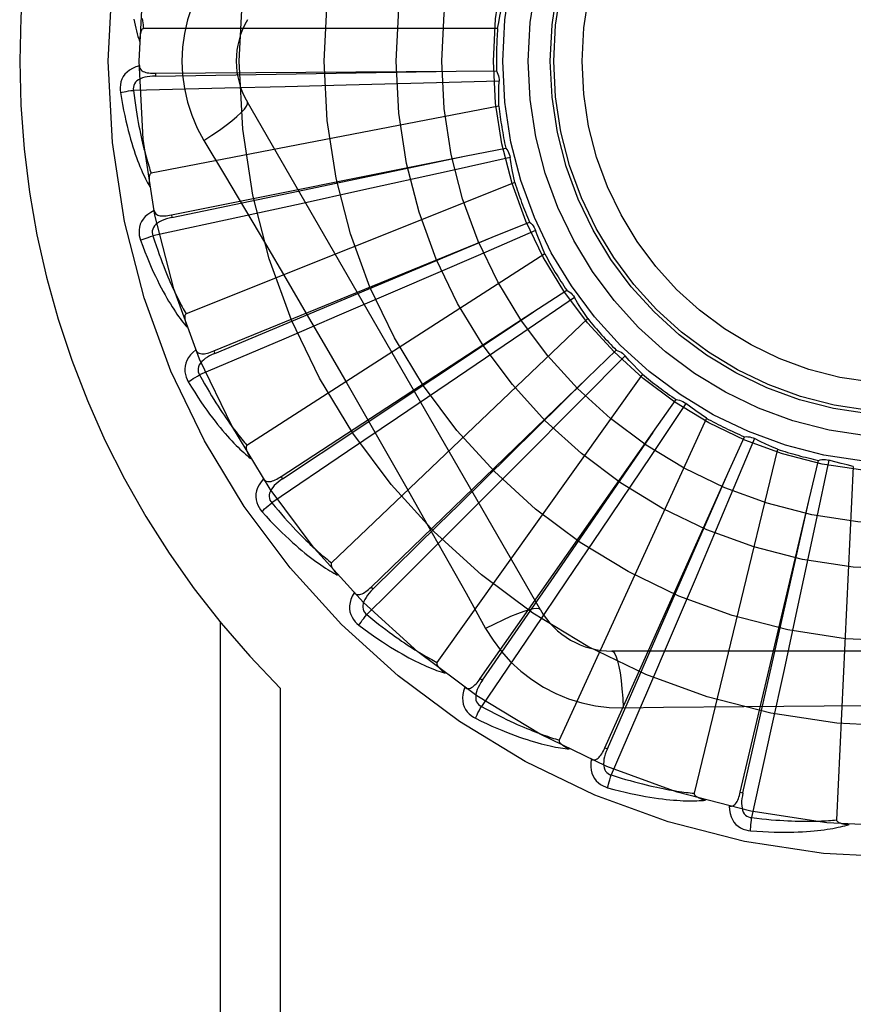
# Model space of a CAD drawing. Header units: inches. Extents: x 0 to 189, y 0 to 122.
# Tile 51 of 226: x 40.559 to 40.853, y 39.663 to 40.01. Entities that reach past the tile are written whole.
import ezdxf

# ---------------------------------------------------------------- set-up
doc = ezdxf.new("R2010")
doc.units = ezdxf.units.IN
doc.header["$LTSCALE"] = 10.3888888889
doc.header["$MEASUREMENT"] = 0
doc.linetypes.add('HIDDEN', pattern=[0.2, 0.1, -0.1])
doc.layers.add('LEFTHAND_DOOR_ASSEMBLY', color=7, linetype='CONTINUOUS')

msp = doc.modelspace()

# ---------------------------------------------------------------- linework, layer by layer
at = {"layer": 'LEFTHAND_DOOR_ASSEMBLY', "color": 8, "linetype": 'HIDDEN'}
for p, q in [((40.727952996, 40.0069378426), (40.602984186, 40.0069378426)), ((40.6071933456, 39.9911681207), (40.60720026, 39.9902085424)), ((40.60719349, 39.9911681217), (40.7132834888, 39.9919013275)), ((40.60720026, 39.9902085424), (40.6498307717, 39.9908583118)), ((40.6498307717, 39.9908583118), (40.7133413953, 39.9919022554)), ((40.7132834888, 39.9919013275), (40.7275425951, 39.9919795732)), ((40.6745002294, 39.9869280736), (40.6529804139, 39.9863819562)), ((40.7063554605, 39.9877841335), (40.6745002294, 39.9869280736)), ((40.7284382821, 39.9884118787), (40.7063554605, 39.9877841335)), ((40.6316974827, 39.9858726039), (40.5994095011, 39.9851470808)), ((40.6529804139, 39.9863819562), (40.6316974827, 39.9858726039)), ((40.7430495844, 39.8017577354), (40.6396076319, 39.9809244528)), ((40.7283884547, 39.9795174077), (40.605677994, 39.9558669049)), ((40.6242607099, 39.9674642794), (40.6315264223, 39.9552984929)), ((40.7168297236, 39.9619763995), (40.7308163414, 39.9647517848)), ((40.6127956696, 39.9411787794), (40.7168297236, 39.9619763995)), ((40.6547210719, 39.9489437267), (40.7168864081, 39.9619882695)), ((40.7323710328, 39.9614180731), (40.7108060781, 39.9566224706)), ((40.7108060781, 39.9566224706), (40.679688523, 39.9497532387)), ((40.7340053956, 39.9526749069), (40.6179883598, 39.9062286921)), ((40.6129839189, 39.9402378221), (40.6547210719, 39.9489437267)), ((40.679688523, 39.9497532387), (40.658660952, 39.9451443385)), ((40.658660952, 39.9451443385), (40.6378590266, 39.9406163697)), ((40.6378590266, 39.9406163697), (40.606291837, 39.9337934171)), ((40.612795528, 39.9411787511), (40.6129839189, 39.9402378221)), ((40.7259752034, 39.9332633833), (40.7391838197, 39.9386355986)), ((40.7413413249, 39.9356563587), (40.7210736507, 39.9268662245)), ((40.6277571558, 39.8931530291), (40.7259752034, 39.9332633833)), ((40.7064198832, 39.9250498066), (40.7260286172, 39.9332857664)), ((40.6281200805, 39.8922647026), (40.7064198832, 39.9250498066)), ((40.7446008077, 39.92738049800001), (40.6394703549, 39.8598172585)), ((40.7210736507, 39.9268662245), (40.6918184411, 39.9142320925)), ((40.6918184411, 39.9142320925), (40.6720431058, 39.9057269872)), ((40.7403893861, 39.9068000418), (40.7523426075, 39.9145749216)), ((40.7550249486, 39.912057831), (40.7367870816, 39.8995908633)), ((40.6515372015, 39.8488266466), (40.7403893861, 39.9068000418)), ((40.6720431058, 39.9057269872), (40.652474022, 39.8973440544)), ((40.7597917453, 39.9045483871), (40.6693475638, 39.8183100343)), ((40.652474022, 39.8973440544), (40.6227685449, 39.8846702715)), ((40.7367870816, 39.8995908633), (40.7104515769, 39.8816484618)), ((40.6277570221, 39.8931529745), (40.6281200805, 39.8922647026)), ((40.7595513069, 39.88354283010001), (40.7698171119, 39.8934393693)), ((40.7729273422, 39.8914754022), (40.7573784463, 39.8757821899)), ((40.6832763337, 39.8098017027), (40.7595513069, 39.88354283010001)), ((40.7790291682, 39.8850037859), (40.7065401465, 39.7832071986)), ((40.7104515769, 39.8816484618), (40.6926432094, 39.869554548)), ((40.7573784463, 39.8757821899), (40.7349144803, 39.8531800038)), ((40.7827684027, 39.8643323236), (40.7909757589, 39.8759928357)), ((40.7944014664, 39.87465297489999), (40.7821035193, 39.8563007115)), ((40.6926432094, 39.869554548), (40.675014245, 39.8576196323)), ((40.8016177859, 39.8694530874), (40.7497038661, 39.7557774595)), ((40.7218274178, 39.7774886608), (40.7827684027, 39.8643323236)), ((40.8092015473, 39.8498628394), (40.8150538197, 39.8628658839)), ((40.81867119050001, 39.8621985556), (40.8100686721, 39.8418505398)), ((40.8267411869, 39.8584583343), (40.7972786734, 39.7370121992)), ((40.675014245, 39.8576196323), (40.6482441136, 39.8395530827)), ((40.7821035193, 39.8563007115), (40.7643229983, 39.8298556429)), ((40.8378953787, 39.840657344), (40.8411810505, 39.8545329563)), ((40.8448593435, 39.8545622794), (40.8402631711, 39.8329539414)), ((40.8534913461, 39.8524169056), (40.8475450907, 39.727589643)), ((40.6515370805, 39.8488265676), (40.6520616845, 39.8480230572)), ((40.7657971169, 39.7530553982), (40.8092015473, 39.8498628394)), ((40.7837910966, 39.7917109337), (40.8092247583, 39.8499158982)), ((40.8100686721, 39.8418505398), (40.7976142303, 39.8125183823)), ((40.8135962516, 39.7373849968), (40.8378953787, 39.840657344)), ((40.8239494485, 39.7787473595), (40.8379081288, 39.8407138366)), ((40.8402631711, 39.8329539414), (40.8335849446, 39.8017948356)), ((40.7643229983, 39.8298556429), (40.7522851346, 39.8120093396)), ((40.68327623, 39.8098016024), (40.683943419, 39.8091118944)), ((40.7522851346, 39.8120093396), (40.7403547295, 39.7943773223)), ((40.7976142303, 39.8125183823), (40.7891713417, 39.7927164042)), ((40.8335849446, 39.8017948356), (40.829042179, 39.7807528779)), ((40.6299638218, 39.7975295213), (40.6299638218, 39.5255077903)), ((40.7403547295, 39.7943773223), (40.7222168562, 39.7676554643)), ((40.7891713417, 39.7927164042), (40.7807934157, 39.7731451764)), ((40.76667279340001, 39.7526629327), (40.7837910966, 39.7917109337)), ((40.9751925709, 39.787174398), (40.7683086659, 39.787174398)), ((40.814530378, 39.7371653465), (40.8239494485, 39.7787473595)), ((40.829042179, 39.7807528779), (40.8245195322, 39.7599497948)), ((40.7218273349, 39.7774885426), (40.722612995, 39.7769375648)), ((40.6511770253, 39.7741403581), (40.6511770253, 39.5255077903)), ((40.7807934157, 39.7731451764), (40.7680404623, 39.7434736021)), ((40.7722920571, 39.7671534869), (40.7864607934, 39.7673628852)), ((40.8245195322, 39.7599497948), (40.8176124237, 39.7284009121)), ((40.7657970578, 39.7530552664), (40.76667279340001, 39.7526629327)), ((40.8135962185, 39.7373848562), (40.814530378, 39.7371653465))]:
    msp.add_line(p, q, dxfattribs=at)
for points in [[(40.6242607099, 40.0235513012), (40.6219172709, 40.019193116), (40.6199856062, 40.0146716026), (40.6184711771, 40.0099953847), (40.6173834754, 40.0052149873), (40.6167290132, 40.0003821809), (40.6165089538, 39.9955077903)], [(40.727952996, 40.0069378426), (40.7283372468, 40.0091324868), (40.7287540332, 40.011318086), (40.7292033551, 40.0134946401), (40.7296852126, 40.0156621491)], [(40.599490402, 40.0103135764), (40.599716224, 40.0091996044), (40.5999509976, 40.0081294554), (40.6001947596, 40.00709949), (40.6004476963, 40.006105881), (40.6007093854, 40.0051448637), (40.6009822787, 40.0042127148), (40.6012693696, 40.0033039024), (40.6015693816, 40.0024203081)], [(40.6025339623, 40.0105007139), (40.6026190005, 40.0097279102), (40.60270692, 40.0089864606), (40.6027973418, 40.0082751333), (40.6028897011, 40.0075920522), (40.602984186, 40.0069378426)], [(40.602984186, 40.0069378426), (40.6028147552, 40.00690551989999), (40.6026619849, 40.006834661), (40.6025266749, 40.0067214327), (40.6024064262, 40.0065773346), (40.6022996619, 40.0064116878), (40.602204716, 40.0062271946), (40.602119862, 40.00602986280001), (40.6020437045, 40.0058190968), (40.6019743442, 40.00559604), (40.6019115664, 40.0053614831), (40.6018546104, 40.0051164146), (40.6018032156, 40.0048613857), (40.6017569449, 40.0045976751), (40.6017155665, 40.0043240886), (40.6016786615, 40.0040402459), (40.6016463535, 40.0037449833), (40.6016181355, 40.0034305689), (40.6015954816, 40.0031163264), (40.6015798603, 40.0028210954), (40.601570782, 40.0025385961)], [(40.6014859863, 39.9938609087), (40.6001965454, 39.9934339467), (40.5990437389, 39.992916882), (40.5980196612, 39.9923070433), (40.5971343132, 39.9916110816), (40.5963878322, 39.9908314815), (40.5957816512, 39.9899798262), (40.5953168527, 39.9890579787), (40.5949838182, 39.988099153), (40.5947834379, 39.9871280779), (40.5946928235, 39.98617333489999), (40.5946949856, 39.9852757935), (40.5947928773, 39.9844230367)], [(40.6014859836, 39.9938646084), (40.6015341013, 39.9934048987), (40.6016601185, 39.9929919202), (40.601869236, 39.9926248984), (40.6021458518, 39.9923061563), (40.6024767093, 39.9920404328), (40.6028599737, 39.9918197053), (40.6032916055, 39.9916387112), (40.6037649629, 39.991493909), (40.6042736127, 39.9913814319), (40.6048128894, 39.9912969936), (40.605376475, 39.9912356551), (40.6059628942, 39.9911955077), (40.6065681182, 39.9911725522), (40.60719349, 39.9911681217)], [(40.6165089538, 39.9955077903), (40.6167308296, 39.9906306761), (40.6173852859, 39.9857981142), (40.6184698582, 39.9810224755), (40.6199812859, 39.9763503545), (40.6219137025, 39.9718274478), (40.6242607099, 39.9674642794)], [(40.6072006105, 39.9902071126), (40.6061634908, 39.9901694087), (40.6051842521, 39.9900855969), (40.6042606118, 39.9899526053), (40.6033963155, 39.989768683), (40.6025924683, 39.9895292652), (40.6018561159, 39.989234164), (40.6011896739, 39.9888839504), (40.6006106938, 39.9884757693), (40.6001375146, 39.9880086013), (40.5997711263, 39.9874880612), (40.5995197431, 39.98691714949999), (40.5993777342, 39.9863210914), (40.599341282, 39.9857290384), (40.5994096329, 39.9851427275)], [(40.7275425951, 39.9919795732), (40.7278306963, 39.9914291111), (40.7280641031, 39.9908562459), (40.7282441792, 39.990255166), (40.7283679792, 39.9896409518), (40.7284323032, 39.9890285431), (40.728438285, 39.9884119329)], [(40.7283884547, 39.9795174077), (40.7283504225, 39.9817451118), (40.7283460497, 39.9839700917), (40.7283753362, 39.9861923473), (40.7284382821, 39.9884118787)], [(40.5947928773, 39.9844230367), (40.5951565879, 39.9822240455), (40.5955336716, 39.9801240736), (40.5959208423, 39.9781248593), (40.5963169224, 39.9762200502), (40.596720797, 39.974405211), (40.5971307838, 39.9726763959), (40.5975457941, 39.9710294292), (40.5979642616, 39.969460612), (40.5983850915, 39.9679660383), (40.5988067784, 39.9665421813), (40.5992282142, 39.9651853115), (40.5996478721, 39.9638921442), (40.6000640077, 39.9626588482), (40.6004767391, 39.9614833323), (40.6008856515, 39.9603627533), (40.6012913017, 39.9592956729), (40.601694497, 39.9582803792), (40.6020947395, 39.9573150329), (40.6024922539, 39.9563980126), (40.6028861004, 39.9555270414), (40.6032757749, 39.9547000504), (40.6036604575, 39.9539148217), (40.6040388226, 39.953169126), (40.6044120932, 39.9524609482), (40.6047814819, 39.9517873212), (40.6051460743, 39.9511490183)], [(40.594792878, 39.9844230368), (40.5954000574, 39.9845474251), (40.5960956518, 39.9846745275), (40.596855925, 39.9847998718), (40.5976715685, 39.9849219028), (40.59853302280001, 39.9850389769), (40.5994095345, 39.985146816)], [(40.5994095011, 39.9851470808), (40.5996326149, 39.9833102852), (40.5998622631, 39.9815491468), (40.6000989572, 39.9798652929), (40.6003411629, 39.9782538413), (40.6005878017, 39.9767114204), (40.6008380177, 39.9752351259), (40.6010908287, 39.9738218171), (40.6013455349, 39.9724688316), (40.601601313, 39.9711732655), (40.601857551, 39.96993270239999), (40.6021135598, 39.9687444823), (40.602368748, 39.9676064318), (40.6026224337, 39.9665161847), (40.6028741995, 39.965471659), (40.6031234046, 39.9644705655), (40.6033700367, 39.9635111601), (40.6036138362, 39.9625913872), (40.6038549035, 39.9617098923), (40.6040932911, 39.9608650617), (40.604328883, 39.9600556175), (40.6045616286, 39.9592801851), (40.604791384, 39.9585374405), (40.605018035, 39.9578260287), (40.6052414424, 39.9571446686), (40.6054614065, 39.9564914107), (40.605677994, 39.9558669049)], [(40.6242590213, 39.9674631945), (40.6270941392, 39.969325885), (40.6297251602, 39.971138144), (40.6320704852, 39.97284181), (40.634146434, 39.9744448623), (40.6359488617, 39.9759448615), (40.6374282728, 39.9773069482), (40.6385602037, 39.9785098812), (40.639314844, 39.9795281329), (40.6396676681, 39.9803408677), (40.6396077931, 39.9809241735)], [(40.7308163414, 39.9647517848), (40.7312034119, 39.9642657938), (40.7315410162, 39.9637474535), (40.7318315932, 39.9631913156), (40.7320693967, 39.9626116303), (40.7322484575, 39.9620224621), (40.7323710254, 39.9614181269)], [(40.7340053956, 39.9526749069), (40.7335464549, 39.9548551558), (40.7331210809, 39.9570390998), (40.7327292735, 39.9592267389), (40.7323710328, 39.9614180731)], [(40.605677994, 39.9558669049), (40.6055173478, 39.9558028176), (40.6053804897, 39.9557039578), (40.605268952, 39.9555666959), (40.6051781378, 39.9554019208), (40.6051046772, 39.9552185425), (40.605046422, 39.9550188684), (40.6050005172, 39.9548084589), (40.604965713, 39.954586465), (40.6049399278, 39.9543536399), (40.6049228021, 39.9541107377), (40.6049134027, 39.9538586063), (40.6049113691, 39.9535977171), (40.6049160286, 39.9533292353), (40.6049273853, 39.9530519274), (40.604945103, 39.9527653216), (40.6049695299, 39.952468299), (40.605000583, 39.9521597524), (40.6050392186, 39.95183917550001), (40.6050864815, 39.9515055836), (40.6051420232, 39.9511593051)], [(40.6315264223, 39.9552984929), (40.6459581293, 39.9309163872), (40.6531759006, 39.9186742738), (40.6603708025, 39.9063974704), (40.6675437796, 39.8941078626), (40.6746776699, 39.8817851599), (40.6817856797, 39.8694461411), (40.6888461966, 39.8570858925), (40.6958844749, 39.8447120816), (40.7028771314, 39.8323412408)], [(40.6066816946, 39.942742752), (40.6054963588, 39.9420794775), (40.60446224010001, 39.9413535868), (40.6035720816, 39.9405609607), (40.6028344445, 39.9397100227), (40.6022489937, 39.9388032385), (40.601814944, 39.9378522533), (40.6015330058, 39.9368591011), (40.6013874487, 39.9358545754), (40.6013744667, 39.9348631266), (40.6014661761, 39.9339084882), (40.60163816, 39.9330275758), (40.6018956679, 39.9322087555)], [(40.6066809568, 39.9427464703), (40.6068152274, 39.9423041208), (40.6070171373, 39.941922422), (40.6072919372, 39.9416016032), (40.6076238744, 39.9413409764), (40.6079990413, 39.9411426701), (40.6084171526, 39.94099846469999), (40.6088752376, 39.9409024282), (40.6093674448, 39.9408498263), (40.6098881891, 39.9408356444), (40.6104337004, 39.9408547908), (40.6109987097, 39.94090122), (40.6115821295, 39.9409727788), (40.6121807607, 39.9410647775), (40.6127956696, 39.9411787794)], [(40.6129845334, 39.9402364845), (40.6119732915, 39.9400031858), (40.6110276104, 39.9397355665), (40.6101458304, 39.9394301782), (40.6093319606, 39.9390860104), (40.60858795, 39.93869879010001), (40.6079207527, 39.9382696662), (40.60733263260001, 39.9377996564), (40.6068413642, 39.9372892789), (40.60646514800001, 39.9367410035), (40.6062038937, 39.9361605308), (40.6060650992, 39.9355523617), (40.6060384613, 39.9349401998), (40.60611471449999, 39.9343519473), (40.6062927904, 39.9337891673)], [(40.7391838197, 39.9386355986), (40.73965586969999, 39.9382316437), (40.7400854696, 39.9377865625), (40.7404760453, 39.93729546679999), (40.7408192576, 39.9367712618), (40.7411065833, 39.936226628), (40.7413413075, 39.9356564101)], [(40.7446008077, 39.92738049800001), (40.7437375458, 39.929434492), (40.7429065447, 39.9314984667), (40.7421078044, 39.9335724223), (40.7413413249, 39.9356563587)], [(40.6018956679, 39.9322087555), (40.6026689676, 39.9301183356), (40.6034366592, 39.9281276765), (40.60419518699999, 39.9262378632), (40.6049445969, 39.9244424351), (40.6056846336, 39.9227368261), (40.6064143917, 39.9211168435), (40.6071335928, 39.9195781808), (40.6078413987, 39.9181169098), (40.6085374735, 39.9167289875), (40.6092210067, 39.9154106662), (40.609891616, 39.9141580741), (40.6105484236, 39.9129676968), (40.6111904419, 39.9118354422), (40.6118181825, 39.9107592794), (40.6124317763, 39.90973633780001), (40.6130320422, 39.9087653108), (40.6136200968, 39.90784467), (40.6141957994, 39.9069725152), (40.6147596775, 39.9061472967), (40.615311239, 39.905366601), (40.6158503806, 39.9046283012), (40.616376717, 39.9039300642), (40.6168893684, 39.9032694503), (40.617389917, 39.9026447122), (40.6178801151, 39.9020531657), (40.6183589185, 39.9014953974)], [(40.6018956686, 39.9322087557), (40.6024683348, 39.9324458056), (40.6031273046, 39.9327022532), (40.6038501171, 39.9329692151), (40.6046279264, 39.9332434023), (40.6054516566, 39.9335213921), (40.60629191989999, 39.9337931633)], [(40.606291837, 39.9337934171), (40.6068585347, 39.9320320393), (40.6074173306, 39.9303461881), (40.6079684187, 39.9287375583), (40.6085112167, 39.9272010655), (40.6090453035, 39.9257331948), (40.6095703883, 39.9243309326), (40.6100861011, 39.9229910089), (40.6105922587, 39.921710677), (40.611088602, 39.9204869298), (40.6115749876, 39.9193172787), (40.6120512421, 39.9181989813), (40.6125171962, 39.9171297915), (40.6129726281, 39.9161072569), (40.6134175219, 39.9151292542), (40.6138516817, 39.9141934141), (40.6142754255, 39.9132980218), (40.6146888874, 39.9124410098), (40.6150924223, 39.9116210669), (40.6154863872, 39.9108366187), (40.6158709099, 39.9100863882), (40.6162462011, 39.9093690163), (40.6166123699, 39.9086831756), (40.6169695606, 39.9080275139), (40.6173178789, 39.907400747), (40.6176574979, 39.9068009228), (40.6179883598, 39.9062286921)], [(40.7523426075, 39.9145749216), (40.7528825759, 39.9142676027), (40.7533886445, 39.913911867), (40.7538651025, 39.913503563), (40.754301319, 39.9130537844), (40.75468652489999, 39.9125733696), (40.7550249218, 39.9120578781)], [(40.7597917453, 39.9045483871), (40.7585567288, 39.9063997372), (40.7573505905, 39.9082684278), (40.7561733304, 39.9101544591), (40.7550249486, 39.912057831)], [(40.6520616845, 39.8480230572), (40.67893782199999, 39.8658828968), (40.6875734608, 39.8716174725), (40.7404375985, 39.9068321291)], [(40.6179883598, 39.9062286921), (40.6178427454, 39.9061353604), (40.6177270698, 39.9060123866), (40.6176435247, 39.9058564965), (40.61758553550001, 39.9056775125), (40.617548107, 39.9054835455), (40.6175286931, 39.9052764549), (40.6175234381, 39.9050611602), (40.6175312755, 39.9048365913), (40.6175500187, 39.9046030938), (40.6175791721, 39.9043613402), (40.6176176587, 39.9041119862), (40.6176650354, 39.9038554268), (40.6177204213, 39.9035926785), (40.6177840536, 39.9033225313), (40.6178556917, 39.9030444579), (40.6179358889, 39.9027574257), (40.6180266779, 39.9024551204), (40.6181233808, 39.9021528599), (40.6182214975, 39.9018655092), (40.618322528, 39.9015881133)], [(40.6214576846, 39.8935316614), (40.6204192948, 39.8926560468), (40.6195412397, 39.8917475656), (40.618817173, 39.8908007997), (40.6182539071, 39.8898256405), (40.6178506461, 39.8888244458), (40.6176044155, 39.8878085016), (40.6175155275, 39.88677993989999), (40.6175627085, 39.8857660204), (40.6177375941, 39.8847900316), (40.6180083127, 39.8838700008), (40.6183439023, 39.8830375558), (40.6187517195, 39.8822822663)], [(40.6214565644, 39.8935347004), (40.6216719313, 39.8931260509), (40.6219423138, 39.8927896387), (40.6222728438, 39.8925266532), (40.6226481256, 39.8923335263), (40.6230540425, 39.8922098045), (40.62349188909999, 39.8921473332), (40.6239598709, 39.89213972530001), (40.6244531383, 39.8921812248), (40.6249671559, 39.8922658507), (40.6254991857, 39.8923878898), (40.6260451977, 39.8925404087), (40.6266045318, 39.89272108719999), (40.6271749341, 39.8929247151), (40.6277571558, 39.8931530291)], [(40.7698171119, 39.8934393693), (40.7704054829, 39.8932397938), (40.7709697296, 39.8929862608), (40.7715148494, 39.8926755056), (40.772028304, 39.8923164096), (40.7724974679, 39.8919175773), (40.7729273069, 39.8914754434)], [(40.62812093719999, 39.8922635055), (40.6271721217, 39.891843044), (40.6262941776, 39.8914012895), (40.62548612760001, 39.890934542), (40.6247520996, 39.890442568), (40.6240948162, 39.8899215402), (40.6235208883, 39.8893739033), (40.6230323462, 39.8888010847), (40.6226465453, 39.8882069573), (40.6223808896, 39.8875973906), (40.6222342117, 39.8869779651), (40.6222130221, 39.8863545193), (40.622302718, 39.8857483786), (40.6224889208, 39.8851851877), (40.6227702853, 39.8846662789)], [(40.7790291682, 39.8850037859), (40.7774643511, 39.886589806), (40.7759257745, 39.888197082), (40.7744134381, 39.8898256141), (40.7729273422, 39.8914754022)], [(40.6187517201, 39.8822822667), (40.6192691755, 39.8826234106), (40.6198677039, 39.8829999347), (40.6205269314, 39.8833988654), (40.6212387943, 39.8838152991), (40.6219950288, 39.8842441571), (40.6227686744, 39.884670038)], [(40.6187517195, 39.8822822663), (40.6199066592, 39.880375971), (40.6210372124, 39.8785665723), (40.6221396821, 39.8768544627), (40.6232153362, 39.87523330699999), (40.6242647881, 39.8736985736), (40.6252879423, 39.8722459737), (40.6262853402, 39.8708712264), (40.6272569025, 39.8695703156), (40.6282030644, 39.8683392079), (40.6291237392, 39.8671740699), (40.6300192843, 39.8660710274), (40.6308895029, 39.8650264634), (40.6317341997, 39.8640361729), (40.6325542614, 39.8630982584), (40.6333503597, 39.8622099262), (40.6341235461, 39.8613700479), (40.6348752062, 39.8605773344), (40.6356055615, 39.859829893), (40.6363154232, 39.8591263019), (40.6370047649, 39.8584640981), (40.6376738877, 39.8578411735), (40.6383228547, 39.8572551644), (40.6389512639, 39.8567035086), (40.6395609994, 39.8561847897), (40.6401542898, 39.8556967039), (40.640729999, 39.8552396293)], [(40.6227685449, 39.8846702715), (40.6236583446, 39.8830479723), (40.6245260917, 39.8814983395), (40.6253716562, 39.8800230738), (40.6261954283, 39.8786170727), (40.6269976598, 39.8772768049), (40.6277786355, 39.8759992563), (40.628538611, 39.8747811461), (40.6292779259, 39.8736197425), (40.6299968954, 39.8725120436), (40.6306958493, 39.8714555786), (40.6313751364, 39.870447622), (40.6320350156, 39.8694859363), (40.6326757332, 39.8685680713), (40.6332976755, 39.8676919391), (40.6339010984, 39.8668551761), (40.6344866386, 39.8660561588), (40.6350548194, 39.8652928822), (40.6356062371, 39.8645641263), (40.6361415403, 39.8638684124), (40.6366610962, 39.863204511), (40.6371653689, 39.8625711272), (40.6376547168, 39.8619669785), (40.6381295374, 39.8613907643), (40.6385901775, 39.8608412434), (40.6390371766, 39.8603165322), (40.6394703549, 39.8598172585)], [(40.683943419, 39.8091118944), (40.7069538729, 39.831735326), (40.714348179, 39.8390005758), (40.7595925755, 39.8835834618)], [(40.7909757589, 39.8759928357), (40.7915912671, 39.8759082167), (40.7921932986, 39.8757660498), (40.7927873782, 39.8755640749), (40.7933595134, 39.8753086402), (40.7938956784, 39.8750058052), (40.794401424, 39.8746530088)], [(40.8016177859, 39.8694530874), (40.7997810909, 39.8707143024), (40.7979661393, 39.8720013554), (40.7961729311, 39.8733142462), (40.7944014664, 39.87465297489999)], [(40.722612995, 39.7769375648), (40.7409261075, 39.8035069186), (40.7468118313, 39.8120402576), (40.782801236, 39.8643800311)], [(40.8150538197, 39.8628658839), (40.8156742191, 39.8628992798), (40.8162922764, 39.8628736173), (40.8169138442, 39.8627877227), (40.8175239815, 39.8626451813), (40.8181077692, 39.8624492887), (40.8186711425, 39.8621985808)], [(40.8267411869, 39.8584583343), (40.8246989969, 39.8593491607), (40.8226732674, 39.8602694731), (40.8206639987, 39.8612192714), (40.81867119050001, 39.8621985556)], [(40.6394703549, 39.8598172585), (40.639345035, 39.8596980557), (40.6392547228, 39.8595554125), (40.6392021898, 39.8593865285), (40.6391791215, 39.8591998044), (40.6391790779, 39.8590022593), (40.639199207, 39.858795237), (40.6392347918, 39.8585828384), (40.6392849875, 39.858363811), (40.6393475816, 39.8581380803), (40.63942196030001, 39.8579062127), (40.639506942, 39.8576686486), (40.6396020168, 39.8574256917), (40.6397061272, 39.8571781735), (40.6398197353, 39.8569249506), (40.6399427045, 39.85666546), (40.6400757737, 39.8563987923), (40.6402190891, 39.8561241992), (40.6403742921, 39.8558406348), (40.6405432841, 39.8555466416), (40.6407254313, 39.8552427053)], [(40.8411810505, 39.8545329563), (40.8417839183, 39.85468316), (40.8423956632, 39.8547749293), (40.8430222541, 39.8548082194), (40.8436483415, 39.8547837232), (40.8442586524, 39.85470185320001), (40.8448592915, 39.854562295)], [(40.8534913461, 39.8524169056), (40.851317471, 39.8529051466), (40.8491541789, 39.8534254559), (40.8470014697, 39.8539778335), (40.8448593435, 39.8545622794)], [(40.7349144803, 39.8531800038), (40.7197167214, 39.8379343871), (40.7120444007, 39.8302531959)], [(40.6452799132, 39.8480062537), (40.6444259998, 39.8469499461), (40.6437357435, 39.84589170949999), (40.6432039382, 39.8448250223), (40.6428354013, 39.8437608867), (40.6426289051, 39.8427014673), (40.6425793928, 39.8416572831), (40.6426867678, 39.8406304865), (40.6429249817, 39.839643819), (40.6432814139, 39.8387185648), (40.6437213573, 39.837866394), (40.6442084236, 39.8371125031), (40.6447518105, 39.8364480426)], [(40.6452776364, 39.8480096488), (40.6455668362, 39.8476487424), (40.6458962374, 39.8473693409), (40.6462706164, 39.8471736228), (40.646675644, 39.84705505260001), (40.6470976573, 39.8470103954), (40.647539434, 39.8470319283), (40.6480004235, 39.8471130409), (40.6484769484, 39.847247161), (40.6489656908, 39.8474275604), (40.6494650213, 39.8476480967), (40.6499722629, 39.8479011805), (40.6504872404, 39.8481844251), (40.6510087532, 39.8484922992), (40.6515372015, 39.8488266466)], [(40.6520627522, 39.8480220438), (40.651210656, 39.8474296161), (40.6504321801, 39.8468296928), (40.6497270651, 39.8462184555), (40.6490994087, 39.8455964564), (40.6485526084, 39.8449604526), (40.6480926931, 39.8443140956), (40.6477213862, 39.8436591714), (40.6474549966, 39.8430027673), (40.6473095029, 39.8423539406), (40.6472827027, 39.84171794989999), (40.6473798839, 39.8411017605), (40.6475826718, 39.8405235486), (40.6478720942, 39.8400057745), (40.6482465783, 39.8395494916)], [(40.644751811, 39.836448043), (40.6451953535, 39.8368809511), (40.645711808, 39.8373639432), (40.6462836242, 39.8378804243), (40.6469038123, 39.8384240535), (40.6475652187, 39.8389882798), (40.648244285, 39.8395528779)], [(40.6482441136, 39.8395530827), (40.6494248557, 39.8381284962), (40.6505701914, 39.8367710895), (40.6516796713, 39.8354825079), (40.6527546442, 39.8342578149), (40.6537960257, 39.8330935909), (40.6548046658, 39.8319869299), (40.6557814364, 39.8309346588), (40.6567271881, 39.8299341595), (40.6576427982, 39.828982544), (40.6585290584, 39.8280774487), (40.659386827, 39.8272162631), (40.6602167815, 39.8263968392), (40.66101962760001, 39.8256168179), (40.66179613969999, 39.8248742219), (40.6625470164, 39.8241667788), (40.6632731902, 39.823493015), (40.6639755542, 39.8228510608), (40.664654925, 39.8222398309), (40.6653122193, 39.8216579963), (40.6659480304, 39.821104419), (40.6665630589, 39.8205779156), (40.6671578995, 39.8200772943), (40.6677331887, 39.8196013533), (40.668289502, 39.8191489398), (40.6688277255, 39.8187183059), (40.6693475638, 39.8183100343)], [(40.6447518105, 39.8364480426), (40.6462466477, 39.8347947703), (40.6476992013, 39.8332320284), (40.6491057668, 39.8317595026), (40.6504687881, 39.8303712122), (40.6517897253, 39.8290628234), (40.6530692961, 39.8278301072), (40.6543088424, 39.8266689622), (40.6555090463, 39.8255754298), (40.6566710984, 39.8245456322), (40.6577956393, 39.8235757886), (40.6588837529, 39.8226621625), (40.6599359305, 39.82180116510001), (40.6609527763, 39.8209886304), (40.6619355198, 39.82022286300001), (40.6628853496, 39.8195012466), (40.6638035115, 39.8188228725), (40.6646916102, 39.818186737), (40.6655502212, 39.8175910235), (40.6663804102, 39.8170344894), (40.66718261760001, 39.8165147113), (40.6679575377, 39.8160296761), (40.66870568, 39.81557707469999), (40.6694271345, 39.8151543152), (40.6701240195, 39.8147603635), (40.6707989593, 39.814393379), (40.6714507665, 39.814053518)], [(40.7120444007, 39.8302531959), (40.6896228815, 39.8078709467), (40.6817977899, 39.8000725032)], [(40.7028771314, 39.8323412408), (40.7167909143, 39.8076162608), (40.7237192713, 39.7951969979)], [(40.6693475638, 39.8183100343), (40.6692470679, 39.8181692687), (40.6691853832, 39.8180121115), (40.669165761, 39.8178363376), (40.6691784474, 39.8176486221), (40.6692157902, 39.8174546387), (40.6692747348, 39.817255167), (40.66934987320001, 39.8170533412), (40.669440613, 39.8168477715), (40.6695447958, 39.816637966), (40.6696617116, 39.81642436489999), (40.6697901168, 39.8162071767), (40.6699294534, 39.8159866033), (40.6700785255, 39.8157632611), (40.6702380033, 39.8155361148), (40.6704078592, 39.8153045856), (40.6705889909, 39.8150679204), (40.6707818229, 39.8148252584), (40.6709877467, 39.8145763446), (40.6712084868, 39.8143205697), (40.6714434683, 39.8140581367)], [(40.6772850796, 39.8078144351), (40.6776369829, 39.8075150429), (40.6780130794, 39.8073031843), (40.6784176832, 39.8071818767), (40.6788378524, 39.807142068), (40.6792606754, 39.8071780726), (40.6796903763, 39.8072828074), (40.6801276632, 39.8074496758), (40.680570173, 39.8076715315), (40.6810159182, 39.8079411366), (40.6814644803, 39.8082521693), (40.6819146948, 39.8085966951), (40.6823668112, 39.8089723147), (40.6828206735, 39.8093733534), (40.6832763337, 39.8098017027)], [(40.6772873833, 39.8078119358), (40.6766488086, 39.8066131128), (40.6761712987, 39.8054433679), (40.6758509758, 39.8042953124), (40.6756904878, 39.8031806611), (40.6756882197, 39.8021013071), (40.6758372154, 39.8010666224), (40.6761369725, 39.8000787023), (40.6765576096, 39.7991549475), (40.6770827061, 39.7983138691), (40.6776759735, 39.797560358), (40.6782969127, 39.7969122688), (40.6789562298, 39.7963626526)], [(40.6839446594, 39.8091111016), (40.6832200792, 39.8083681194), (40.6825692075, 39.8076317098), (40.6819925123, 39.8068980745), (40.6814939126, 39.806168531), (40.6810773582, 39.805440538), (40.680748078, 39.8047188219), (40.6805074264, 39.8040054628), (40.680370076, 39.8033105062), (40.6803500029, 39.8026458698), (40.680444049, 39.8020163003), (40.6806560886, 39.8014296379), (40.6809646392, 39.800900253), (40.6813468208, 39.8004466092), (40.6818008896, 39.8000694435)], [(40.6789562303, 39.7963626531), (40.6793098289, 39.796871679), (40.6797255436, 39.7974436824), (40.6801892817, 39.7980590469), (40.6806953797, 39.7987102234), (40.681238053, 39.7993894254), (40.6817979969, 39.8000723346)], [(40.6817977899, 39.8000725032), (40.6832267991, 39.7988971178), (40.684608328, 39.7977809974), (40.6859416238, 39.7967256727), (40.6872289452, 39.7957265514), (40.6884718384, 39.7947804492), (40.6896716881, 39.7938846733), (40.6908299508, 39.7930362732), (40.6919479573, 39.792232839), (40.6930271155, 39.7914717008), (40.6940686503, 39.7907506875), (40.6950738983, 39.7900673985), (40.6960439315, 39.78941985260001), (40.6969798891, 39.7888058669), (40.6978829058, 39.7882236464), (40.6987540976, 39.7876710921), (40.6995946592, 39.7871469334), (40.7004058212, 39.7866495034), (40.7011885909, 39.786177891), (40.70194412, 39.7857309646), (40.7026732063, 39.7853077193), (40.7033767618, 39.7849071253), (40.7040555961, 39.7845281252), (40.7047105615, 39.7841696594), (40.7053424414, 39.7838307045), (40.7059524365, 39.7835097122), (40.7065401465, 39.7832071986)], [(40.7430494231, 39.8017580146), (40.7425889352, 39.8020965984), (40.7417447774, 39.8022031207), (40.7405524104, 39.8020789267), (40.7390228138, 39.8017326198), (40.7371555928, 39.8011630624), (40.7349703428, 39.8003701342), (40.7324970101, 39.7993638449), (40.7297694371, 39.7981551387), (40.7268144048, 39.7967524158), (40.72371748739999, 39.7951960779)], [(40.6789562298, 39.7963626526), (40.6807369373, 39.7950221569), (40.6824589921, 39.7937625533), (40.6841188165, 39.7925828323), (40.685719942, 39.7914775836), (40.6872646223, 39.7904428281), (40.6887543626, 39.789474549), (40.6901912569, 39.7885689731), (40.6915767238, 39.7877223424), (40.6929126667, 39.7869310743), (40.6942004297, 39.7861915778), (40.6954417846, 39.785500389), (40.69663789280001, 39.7848540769), (40.6977901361, 39.784248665), (40.6989000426, 39.7836827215), (40.6999692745, 39.7831539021), (40.7009992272, 39.7826615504), (40.7019916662, 39.7822049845), (40.7029475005, 39.7817825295), (40.7038680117, 39.781393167), (40.7047540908, 39.7810346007), (40.7056068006, 39.78070498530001), (40.7064270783, 39.7804021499), (40.707215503, 39.7801235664), (40.7079743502, 39.7798686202), (40.7087065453, 39.7796360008), (40.7094108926, 39.7794256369)], [(40.7237192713, 39.7951969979), (40.726316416, 39.7909988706), (40.7292560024, 39.7870757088), (40.7325283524, 39.7834392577), (40.73610923, 39.7801138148), (40.739980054, 39.7771165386), (40.7441057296, 39.7744762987), (40.7484544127, 39.7722198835), (40.75298804, 39.7703609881), (40.7576648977, 39.7689140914), (40.7624604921, 39.7678906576), (40.7673412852, 39.7673032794), (40.7722920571, 39.7671534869)], [(40.7683086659, 39.787174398), (40.7688323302, 39.7869450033), (40.7693467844, 39.7862670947), (40.769835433, 39.7851723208), (40.7703003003, 39.7836745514), (40.7707406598, 39.781772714), (40.7711465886, 39.7794837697), (40.7715117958, 39.7768385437), (40.7718287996, 39.773872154), (40.7720914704, 39.7706124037), (40.7722920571, 39.7671534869)], [(40.7065401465, 39.7832071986), (40.7064681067, 39.7830499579), (40.7064372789, 39.7828839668), (40.7064512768, 39.7827076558), (40.7064992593, 39.7825257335), (40.7065726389, 39.78234232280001), (40.7066682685, 39.7821576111), (40.7067802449, 39.7819736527), (40.7069082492, 39.7817889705), (40.7070502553, 39.7816026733), (40.7072054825, 39.7814150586), (40.7073726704, 39.7812260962), (40.7075512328, 39.7810358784), (40.7077398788, 39.7808447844), (40.7079394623, 39.7806519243), (40.7081500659, 39.7804567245), (40.7083727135, 39.7802586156), (40.7086123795, 39.780053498), (40.7088572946, 39.7798513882), (40.7090960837, 39.7796620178), (40.7093325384, 39.7794821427)], [(40.7163202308, 39.7744035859), (40.7167226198, 39.7741761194), (40.717132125, 39.7740392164), (40.7175523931, 39.7739966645), (40.7179724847, 39.7740371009), (40.7183808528, 39.7741524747), (40.7187829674, 39.7743366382), (40.7191807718, 39.7745832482), (40.7195732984, 39.7748848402), (40.7199599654, 39.775233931), (40.720341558, 39.7756242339), (40.7207184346, 39.7760477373), (40.7210912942, 39.7765021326), (40.7214610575, 39.776981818), (40.7218274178, 39.7774886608)], [(40.7226143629, 39.7769370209), (40.7220434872, 39.7760703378), (40.7215437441, 39.7752240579), (40.7211163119, 39.7743945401), (40.7207647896, 39.7735838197), (40.7204935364, 39.7727901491), (40.7203067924, 39.7720191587), (40.7202054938, 39.7712731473), (40.7202021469, 39.7705647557), (40.7203082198, 39.7699083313), (40.72051971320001, 39.7693079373), (40.7208389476, 39.7687720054), (40.721242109, 39.7683105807), (40.7217032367, 39.7679374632), (40.722220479, 39.7676530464)], [(40.7163232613, 39.7744014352), (40.7159231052, 39.7731034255), (40.7156756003, 39.77186445), (40.7155783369, 39.7706765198), (40.7156316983, 39.7695516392), (40.7158337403, 39.7684913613), (40.7161758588, 39.7675035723), (40.716657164, 39.7665902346), (40.7172450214, 39.7657627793), (40.7179198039, 39.7650362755), (40.718644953, 39.7644086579), (40.7193773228, 39.763889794), (40.72012874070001, 39.7634748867)], [(40.7201287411, 39.7634748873), (40.720379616, 39.7640416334), (40.7206795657, 39.7646819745), (40.721018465, 39.7653739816), (40.7213921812, 39.7661091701), (40.7217965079, 39.7668787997), (40.7222170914, 39.7676553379)], [(40.7222168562, 39.7676554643), (40.7238424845, 39.7667717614), (40.7254102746, 39.7659372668), (40.7269191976, 39.7651533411), (40.72837234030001, 39.7644159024), (40.7297718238, 39.7637221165), (40.7311195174, 39.7630696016), (40.73241740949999, 39.76245573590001), (40.7336672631, 39.7618784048), (40.7348709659, 39.7613352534), (40.7360301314, 39.7608243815), (40.7371465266, 39.7603436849), (40.7382215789, 39.759891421), (40.7392568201, 39.7594656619), (40.740253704, 39.7590648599), (40.7412137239, 39.7586871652), (40.7421382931, 39.758331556), (40.7430289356, 39.7579966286), (40.7438868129, 39.757681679), (40.7447132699, 39.757385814), (40.7455092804, 39.7571081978), (40.74627593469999, 39.7568479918), (40.7470142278, 39.756604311), (40.7477251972, 39.7563762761), (40.7484098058, 39.7561630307), (40.7490695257, 39.7559632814), (40.7497038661, 39.7557774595)], [(40.7864607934, 39.7673628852), (40.8147921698, 39.7676700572), (40.8290030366, 39.7677997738), (40.8432325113, 39.76789233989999), (40.8574621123, 39.7679595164), (40.8717008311, 39.7679762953), (40.8859407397, 39.767962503), (40.9001752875, 39.7678969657), (40.9144104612, 39.767805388), (40.9286202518, 39.7676757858)], [(40.72012874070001, 39.7634748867), (40.7221309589, 39.7624956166), (40.7240602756, 39.7615846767), (40.7259133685, 39.7607403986), (40.7276947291, 39.7599581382), (40.7294073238, 39.7592344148), (40.7310533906, 39.758565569), (40.7326356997, 39.75794829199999), (40.7341563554, 39.7573791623), (40.7356179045, 39.7568550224), (40.7370223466, 39.7563726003), (40.7383720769, 39.7559288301), (40.7396688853, 39.7555205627), (40.740914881, 39.75514415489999), (40.7421118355, 39.7547984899), (40.7432618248, 39.7544815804), (40.744366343, 39.754193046), (40.7454272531, 39.7539325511), (40.7464457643, 39.7536986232), (40.747423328, 39.7534905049), (40.7483612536, 39.75330611), (40.7492609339, 39.7531438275), (40.7501237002, 39.7530017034), (40.7509505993, 39.7528773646), (40.751743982, 39.7527706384), (40.7525069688, 39.7526807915), (40.7532383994, 39.7526075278)], [(40.7497038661, 39.7557774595), (40.7496628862, 39.7556094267), (40.7496640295, 39.7554406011), (40.7497111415, 39.7552701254), (40.7497926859, 39.7551005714), (40.7498994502, 39.7549343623), (40.7500283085, 39.7547710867), (40.7501730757, 39.7546116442), (40.7503337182, 39.7544545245), (40.750508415, 39.7542984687), (40.7506963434, 39.7541436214), (40.7508962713, 39.7539897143), (40.7511076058, 39.7538367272), (40.7513290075, 39.753684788), (40.7515614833, 39.7535331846), (40.7518052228, 39.7533813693), (40.7520613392, 39.7532289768), (40.7523306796, 39.7530753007), (40.7526142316, 39.7529208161), (40.7529134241, 39.75276579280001), (40.7532277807, 39.7526101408)], [(40.760973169, 39.748983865), (40.7614114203, 39.7488366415), (40.7618394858, 39.74877969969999), (40.7622602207, 39.748817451), (40.7626650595, 39.7489366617), (40.7630442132, 39.7491272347), (40.7634042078, 39.7493841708), (40.76374815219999, 39.7497016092), (40.7640765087, 39.7500720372), (40.7643901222, 39.7504879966), (40.7646909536, 39.7509434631), (40.764980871, 39.7514306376), (40.7652609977, 39.7519473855), (40.7655332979, 39.7524883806), (40.7657971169, 39.7530553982)], [(40.7666742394, 39.7526626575), (40.766277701, 39.7517035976), (40.7659471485, 39.7507780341), (40.7656844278, 39.7498826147), (40.76549268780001, 39.749020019), (40.7653765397, 39.748189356), (40.7653390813, 39.7473969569), (40.7653807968, 39.746645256), (40.7655115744, 39.7459490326), (40.7657399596, 39.745324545), (40.7660612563, 39.7447750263), (40.7664761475, 39.7443091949), (40.7669593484, 39.7439324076), (40.76748275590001, 39.74365330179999), (40.7680444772, 39.7434719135)], [(40.7609766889, 39.7489822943), (40.7608294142, 39.7476320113), (40.7608208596, 39.7463685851), (40.7609501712, 39.7451837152), (40.7612154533, 39.7440892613), (40.7616145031, 39.7430863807), (40.7621373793, 39.7421811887), (40.762782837, 39.7413754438), (40.763516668, 39.7406741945), (40.7643167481, 39.7400885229), (40.7651475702, 39.7396094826), (40.7659649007, 39.7392385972), (40.7667812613, 39.7389733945)], [(40.7667812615, 39.7389733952), (40.7669203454, 39.7395773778), (40.7670936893, 39.740262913), (40.767295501, 39.7410065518), (40.7675233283, 39.7417991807), (40.767774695, 39.7426314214), (40.76804071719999, 39.7434735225)], [(40.7680404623, 39.7434736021), (40.7698039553, 39.7429135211), (40.7715013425, 39.7423908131), (40.7731313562, 39.7419066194), (40.7746977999, 39.7414575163), (40.77620329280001, 39.7410411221), (40.777650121, 39.7406554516), (40.7790407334, 39.7402983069), (40.7803772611, 39.7399679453), (40.7816620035, 39.7396624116), (40.7828969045, 39.7393801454), (40.7840840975, 39.7391194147), (40.7852253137, 39.7388787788), (40.7863224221, 39.7386566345), (40.7873771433, 39.738451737), (40.7883912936, 39.7382625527), (40.7893664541, 39.7380883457), (40.790304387, 39.7379280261), (40.7912063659, 39.73778112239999), (40.7920738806, 39.7376470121), (40.7929080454, 39.7375250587), (40.7937100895, 39.7374146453), (40.7944811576, 39.737315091), (40.7952224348, 39.7372257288), (40.7959350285, 39.73714589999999), (40.7966206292, 39.7370746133), (40.7972786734, 39.7370121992)], [(40.7667812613, 39.7389733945), (40.7689326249, 39.7383907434), (40.7709994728, 39.737861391), (40.7729788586, 39.7373830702), (40.7748760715, 39.736952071), (40.7766946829, 39.7365655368), (40.7784375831, 39.7362202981), (40.7801081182, 39.7359136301), (40.7817090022, 39.7356425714), (40.7832433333, 39.7354045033), (40.7847136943, 39.7351965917), (40.7861230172, 39.7350162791), (40.7874736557, 39.7348608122), (40.78876837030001, 39.7347270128), (40.7900091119, 39.7346141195), (40.7911982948, 39.734520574), (40.7923374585, 39.7344462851), (40.7934284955, 39.7343912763), (40.7944728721, 39.7343543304), (40.7954721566, 39.7343349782), (40.7964280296, 39.734331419), (40.7973421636, 39.7343423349), (40.7982162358, 39.7343660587), (40.79905172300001, 39.7344004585), (40.7998509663, 39.7344458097), (40.8006171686, 39.7345019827), (40.8013492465, 39.734568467)], [(40.7972786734, 39.7370121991), (40.7972702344, 39.73683944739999), (40.7973033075, 39.7366738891), (40.7973818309, 39.7365154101), (40.79749399, 39.7363643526), (40.7976302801, 39.7362213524), (40.79778771, 39.7360854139), (40.7979600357, 39.7359562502), (40.7981475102, 39.7358323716), (40.7983485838, 39.7357121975), (40.7985624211, 39.7355957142), (40.7987878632, 39.735482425), (40.7990243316, 39.7353721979), (40.799270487, 39.735264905), (40.7995274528, 39.7351600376), (40.7997955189, 39.7350570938), (40.8000758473, 39.7349559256), (40.8003748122, 39.7348545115), (40.800677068, 39.7347579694), (40.8009677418, 39.7346712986), (40.8012517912, 39.7345928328)], [(40.8096306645, 39.732474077), (40.8100884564, 39.73241247), (40.8105193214, 39.7324375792), (40.8109252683, 39.7325542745), (40.8113002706, 39.7327479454), (40.8116365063, 39.7330068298), (40.8119413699, 39.7333272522), (40.8122190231, 39.733704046), (40.8124713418, 39.7341299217), (40.8127005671, 39.734597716), (40.8129097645, 39.7351018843), (40.8131022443, 39.73563512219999), (40.8132795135, 39.7361955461), (40.8134445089, 39.7367782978), (40.8135962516, 39.7373849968)], [(40.81453185, 39.7371653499), (40.8143239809, 39.7361485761), (40.8141745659, 39.7351771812), (40.8140860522, 39.734248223), (40.8140610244, 39.7333649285), (40.8141041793, 39.7325272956), (40.8142173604, 39.7317421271), (40.8144005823, 39.7310119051), (40.8146607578, 39.7303530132), (40.8150032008, 39.7297830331), (40.8154226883, 39.7293042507), (40.8159182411, 39.7289253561), (40.81646401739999, 39.7286468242), (40.8170307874, 39.7284718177), (40.8176166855, 39.7284000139)], [(40.809633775, 39.7324732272), (40.8097447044, 39.7311194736), (40.8099754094, 39.7298772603), (40.8103266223, 39.7287382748), (40.8107942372, 39.7277138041), (40.811375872, 39.72680456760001), (40.8120606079, 39.7260146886), (40.8128468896, 39.7253456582), (40.8137001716, 39.7247959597), (40.8145966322, 39.7243722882), (40.8155030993, 39.7240591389), (40.8163758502, 39.7238496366), (40.8172276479, 39.7237437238)], [(40.8172276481, 39.7237437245), (40.817249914, 39.7243631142), (40.817290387, 39.7250690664), (40.81734781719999, 39.7258374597), (40.8174215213, 39.7266588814), (40.8175108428, 39.7275236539), (40.817612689, 39.7284008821)], [(40.8172276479, 39.7237437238), (40.819450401, 39.7235787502), (40.8215800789, 39.7234501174), (40.8236142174, 39.7233550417), (40.8255587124, 39.7232908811), (40.8274176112, 39.7232555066), (40.8291943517, 39.7232463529), (40.8308927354, 39.7232613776), (40.8325159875, 39.7232981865), (40.834067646, 39.7233547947), (40.8355507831, 39.723428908), (40.83696876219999, 39.72351857), (40.8383244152, 39.72362152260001), (40.8396210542, 39.7237351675), (40.8408607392, 39.7238591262), (40.8420461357, 39.7239923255), (40.84317877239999, 39.7241349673), (40.8442605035, 39.7242874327), (40.8452929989, 39.7244488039), (40.8462778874, 39.7246189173), (40.8472171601, 39.7247963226), (40.8481127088, 39.7249800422), (40.8489664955, 39.7251687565), (40.8497803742, 39.7253606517), (40.8505565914, 39.7255564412), (40.8512983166, 39.7257566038), (40.8520045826, 39.7259604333)], [(40.8176124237, 39.7284009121), (40.819450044, 39.7281846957), (40.8212156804, 39.7279926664), (40.8229078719, 39.7278257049), (40.8245310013, 39.7276811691), (40.8260880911, 39.727557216), (40.8275817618, 39.7274523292), (40.8290148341, 39.7273648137), (40.8303897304, 39.7272933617), (40.8317090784, 39.7272364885), (40.8329750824, 39.7271930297), (40.8341901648, 39.7271616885), (40.8353562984, 39.7271413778), (40.8364756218, 39.727130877), (40.8375500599, 39.7271292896), (40.8385816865, 39.7271354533), (40.8395721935, 39.7271489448), (40.8405235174, 39.7271690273), (40.8414369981, 39.727195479), (40.8423142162, 39.7272279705), (40.8431563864, 39.7272660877), (40.8439648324, 39.7273094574), (40.8447408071, 39.7273576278), (40.8454856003, 39.7274101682), (40.8462004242, 39.7274666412), (40.8468871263, 39.7275263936), (40.8475450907, 39.727589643)], [(40.8475450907, 39.727589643), (40.8475694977, 39.727418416), (40.8476333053, 39.7272621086), (40.847740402, 39.7271213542), (40.84787912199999, 39.7269942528), (40.84804001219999, 39.7268796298), (40.8482203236, 39.7267759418), (40.8484139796, 39.726681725), (40.8486215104, 39.72659556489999), (40.8488416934, 39.7265156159), (40.849073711, 39.7264417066), (40.8493165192, 39.7263731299), (40.84956957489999, 39.7263096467), (40.8498315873, 39.7262508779), (40.8501037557, 39.7261965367), (40.8503864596, 39.7261461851), (40.8506808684, 39.7260998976), (40.8509875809, 39.7260573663), (40.8513086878, 39.7260193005), (40.8516467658, 39.7259863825), (40.852000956, 39.7259583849)]]:
    msp.add_lwpolyline(points, dxfattribs=at)
for radius in [0.2812500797, 0.2702837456, 0.235, 0.205, 0.179592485, 0.1635, 0.1452498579, 0.1420000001, 0.133, 0.12525, 0.124, 0.1139999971]:
    msp.add_circle((40.8717506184, 39.9955077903), radius, dxfattribs=at)
for centre, radius, start, end in [((40.8717506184, 39.9955077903), 0.3125, 134.8970822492, 225.1029177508), ((40.6648667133, 39.9955077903), 0.0291666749, 150, 210), ((40.8717506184, 39.9955077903), 0.1442511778, 175.4552815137, 181.401528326), ((40.8717506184, 39.9955077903), 0.1442511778, 186.3643724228, 192.3106192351), ((40.8717506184, 39.9955077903), 0.1442511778, 197.2734633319, 203.2197101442), ((40.8717506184, 39.9955077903), 0.1442511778, 208.182554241, 214.1288010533), ((40.8717506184, 39.9955077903), 0.1442511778, 219.0916451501, 225.0378919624), ((40.8717506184, 39.9955077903), 0.1442511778, 230.0007360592, 235.9469828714), ((40.8717506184, 39.9955077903), 0.1442511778, 240.9098269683, 246.8560737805), ((40.8717506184, 39.9955077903), 0.1442511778, 251.8189178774, 257.7651646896), ((40.7683086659, 39.8163410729), 0.0291666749, 210, 270)]:
    msp.add_arc(centre, radius, start, end, dxfattribs=at)

doc.saveas('drawing.dxf')
